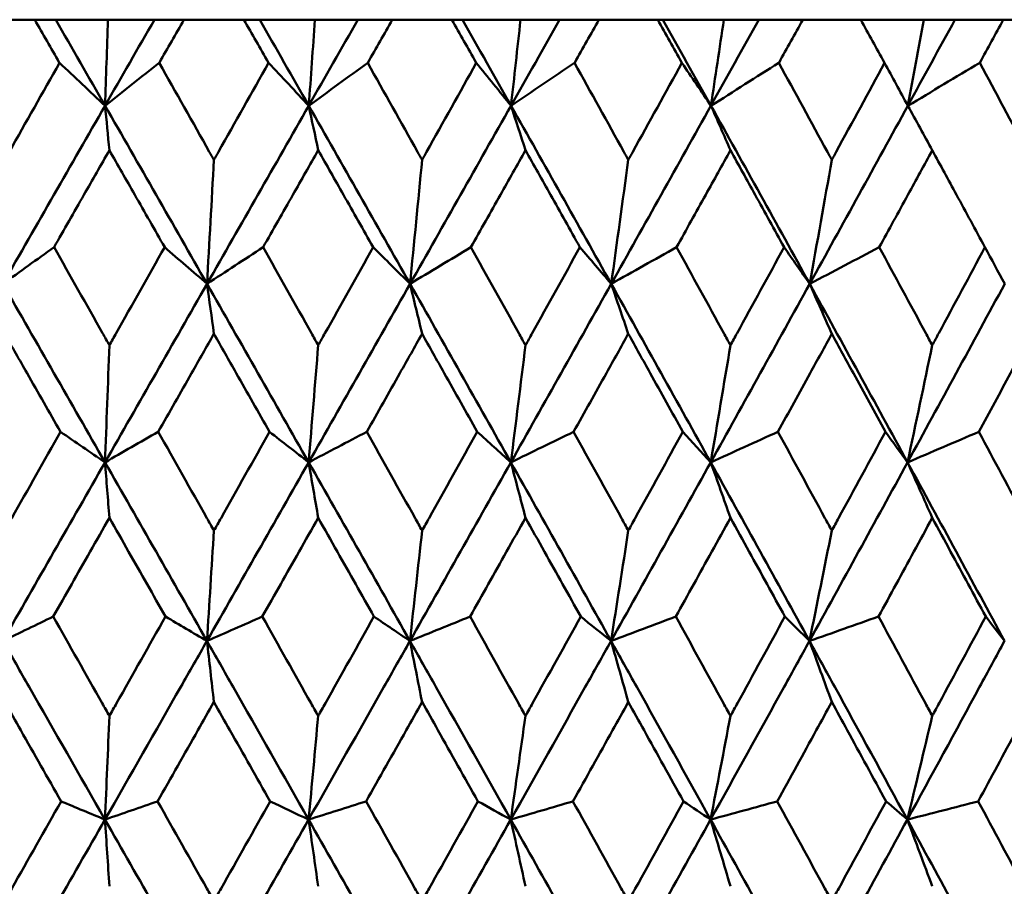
# Model space of a CAD drawing. Header units: millimetres. Extents: x 172 to 1631, y 500 to 2693.
# Tile 182 of 218: x 809.76 to 815.66, y 733.5 to 738.7. Entities that reach past the tile are written whole.
import ezdxf

# ---------------------------------------------------------------- set-up
doc = ezdxf.new("R2010")
doc.units = ezdxf.units.MM
doc.header["$LTSCALE"] = 10
doc.layers.add('Widoczne (ISO)', color=7, linetype='Continuous', lineweight=50)

msp = doc.modelspace()

# ---------------------------------------------------------------- linework, layer by layer
at = {"layer": 'Widoczne (ISO)'}
for p, q in [((809.8468, 738.6986), (809.4862, 738.6986)), ((809.8468, 738.6986), (809.9725, 738.6986)), ((809.9725, 738.6986), (810.2856, 738.6986)), ((810.2856, 738.6986), (810.5644, 738.6986)), ((810.5644, 738.6986), (810.7414, 738.6986)), ((811.1008, 738.6986), (810.7414, 738.6986)), ((811.1008, 738.6986), (811.1955, 738.6986)), ((811.1955, 738.6986), (811.5271, 738.6986)), ((811.5271, 738.6986), (811.7842, 738.6986)), ((811.7842, 738.6986), (811.9907, 738.6986)), ((812.3474, 738.6986), (811.9907, 738.6986)), ((812.3474, 738.6986), (812.4107, 738.6986)), ((812.4107, 738.6986), (812.7596, 738.6986)), ((812.7596, 738.6986), (812.9939, 738.6986)), ((812.9939, 738.6986), (813.2291, 738.6986)), ((813.5818, 738.6986), (813.2291, 738.6986)), ((813.5818, 738.6986), (813.6133, 738.6986)), ((813.6133, 738.6986), (813.9781, 738.6986)), ((813.9781, 738.6986), (814.1888, 738.6986)), ((814.1888, 738.6986), (814.4517, 738.6986)), ((814.799, 738.6986), (814.4517, 738.6986)), ((814.799, 738.6986), (815.178, 738.6986)), ((815.178, 738.6986), (815.3641, 738.6986)), ((815.3641, 738.6986), (815.6537, 738.6986)), ((815.9942, 738.6986), (815.6537, 738.6986))]:
    msp.add_line(p, q, dxfattribs=at)
msp.add_circle((809.2343, 768.6986), 50, dxfattribs=at)
for points, knots in [([(809.9952, 738.4393), (809.9949, 738.4399), (809.9946, 738.4404), (809.9452, 738.5268), (809.896, 738.6127), (809.8468, 738.6986)], [0.02951568, 0.02951568, 0.02951568, 0.02951568, 0.02969929, 0.02969929, 0.05939589, 0.05939589, 0.05939589, 0.05939589]), ([(810.7414, 738.6986), (810.6924, 738.6127), (810.6433, 738.5268), (810.5939, 738.4404), (810.5936, 738.4399), (810.5933, 738.4393)], [0, 0, 0, 0, 0.02969567, 0.02969567, 0.02988021, 0.02988021, 0.02988021, 0.02988021]), ([(811.2486, 738.4393), (811.2483, 738.4399), (811.248, 738.4404), (811.1988, 738.5268), (811.1498, 738.6127), (811.1008, 738.6986)], [0.02951568, 0.02951568, 0.02951568, 0.02951568, 0.02969929, 0.02969929, 0.05939589, 0.05939589, 0.05939589, 0.05939589]), ([(811.9907, 738.6986), (811.942, 738.6127), (811.8932, 738.5268), (811.8441, 738.4404), (811.8438, 738.4399), (811.8435, 738.4393)], [0, 0, 0, 0, 0.02969567, 0.02969567, 0.02988021, 0.02988021, 0.02988021, 0.02988021]), ([(812.4941, 738.4393), (812.4938, 738.4399), (812.4935, 738.4404), (812.4446, 738.5268), (812.3961, 738.6127), (812.3474, 738.6986)], [0.02951568, 0.02951568, 0.02951568, 0.02951568, 0.02969929, 0.02969929, 0.05939589, 0.05939589, 0.05939589, 0.05939589]), ([(813.2291, 738.6986), (813.1809, 738.6127), (813.1326, 738.5268), (813.084, 738.4404), (813.0837, 738.4399), (813.0834, 738.4393)], [0, 0, 0, 0, 0.02969567, 0.02969567, 0.02988021, 0.02988021, 0.02988021, 0.02988021]), ([(813.7267, 738.4393), (813.7264, 738.4399), (813.7261, 738.4404), (813.6778, 738.5268), (813.6299, 738.6127), (813.5818, 738.6986)], [0.02951568, 0.02951568, 0.02951568, 0.02951568, 0.02969929, 0.02969929, 0.05939589, 0.05939589, 0.05939589, 0.05939589]), ([(814.4517, 738.6986), (814.4042, 738.6127), (814.3566, 738.5268), (814.3088, 738.4404), (814.3085, 738.4399), (814.3082, 738.4393)], [0, 0, 0, 0, 0.02969567, 0.02969567, 0.02988021, 0.02988021, 0.02988021, 0.02988021]), ([(814.9415, 738.4393), (814.9412, 738.4399), (814.9409, 738.4404), (814.8935, 738.5268), (814.8463, 738.6127), (814.799, 738.6986)], [0.02951568, 0.02951568, 0.02951568, 0.02951568, 0.02969929, 0.02969929, 0.05939589, 0.05939589, 0.05939589, 0.05939589]), ([(815.6537, 738.6986), (815.6071, 738.6127), (815.5605, 738.5268), (815.5135, 738.4404), (815.5132, 738.4399), (815.5129, 738.4393)], [0, 0, 0, 0, 0.02969567, 0.02969567, 0.02988021, 0.02988021, 0.02988021, 0.02988021]), ([(809.6665, 737.8583), (809.6757, 737.8745), (809.6849, 737.8908), (809.7945, 738.0845), (809.8948, 738.2619), (809.9952, 738.4393)], [0.0853813, 0.0853813, 0.0853813, 0.0853813, 0.09097809, 0.09097809, 0.15214536, 0.15214536, 0.15214536, 0.15214536]), ([(810.5933, 738.4393), (810.6935, 738.262), (810.7935, 738.0847), (810.9028, 737.891), (810.912, 737.8746), (810.9212, 737.8583)], [0.0297954, 0.0297954, 0.0297954, 0.0297954, 0.09092493, 0.09092493, 0.09655955, 0.09655955, 0.09655955, 0.09655955]), ([(810.9212, 737.8583), (810.9303, 737.8745), (810.9395, 737.8908), (811.0487, 738.0845), (811.1487, 738.2619), (811.2486, 738.4393)], [0.0853813, 0.0853813, 0.0853813, 0.0853813, 0.09097809, 0.09097809, 0.15214536, 0.15214536, 0.15214536, 0.15214536]), ([(811.8435, 738.4393), (811.9431, 738.262), (812.0425, 738.0847), (812.1509, 737.891), (812.16, 737.8746), (812.1692, 737.8583)], [0.0297954, 0.0297954, 0.0297954, 0.0297954, 0.09092493, 0.09092493, 0.09655955, 0.09655955, 0.09655955, 0.09655955]), ([(812.1692, 737.8583), (812.1783, 737.8745), (812.1874, 737.8908), (812.2958, 738.0845), (812.395, 738.2619), (812.4941, 738.4393)], [0.0853813, 0.0853813, 0.0853813, 0.0853813, 0.09097809, 0.09097809, 0.15214536, 0.15214536, 0.15214536, 0.15214536]), ([(813.0834, 738.4393), (813.182, 738.262), (813.2803, 738.0847), (813.3875, 737.891), (813.3966, 737.8746), (813.4056, 737.8583)], [0.0297954, 0.0297954, 0.0297954, 0.0297954, 0.09092493, 0.09092493, 0.09655955, 0.09655955, 0.09655955, 0.09655955]), ([(813.4056, 737.8583), (813.4146, 737.8745), (813.4236, 737.8908), (813.5307, 738.0845), (813.6288, 738.2619), (813.7267, 738.4393)], [0.0853813, 0.0853813, 0.0853813, 0.0853813, 0.09097809, 0.09097809, 0.15214536, 0.15214536, 0.15214536, 0.15214536]), ([(814.3082, 738.4393), (814.4053, 738.262), (814.5022, 738.0847), (814.6078, 737.891), (814.6167, 737.8746), (814.6256, 737.8583)], [0.0297954, 0.0297954, 0.0297954, 0.0297954, 0.09092493, 0.09092493, 0.09655955, 0.09655955, 0.09655955, 0.09655955]), ([(814.6256, 737.8583), (814.6344, 737.8745), (814.6433, 737.8908), (814.7488, 738.0845), (814.8452, 738.2619), (814.9415, 738.4393)], [0.0853813, 0.0853813, 0.0853813, 0.0853813, 0.09097809, 0.09097809, 0.15214536, 0.15214536, 0.15214536, 0.15214536]), ([(815.5129, 738.4393), (815.6082, 738.262), (815.7033, 738.0847), (815.8068, 737.891), (815.8155, 737.8746), (815.8243, 737.8583)], [0.0297954, 0.0297954, 0.0297954, 0.0297954, 0.09092493, 0.09092493, 0.09655955, 0.09655955, 0.09655955, 0.09655955]), ([(810.2944, 737.916), (810.2436, 737.8271), (810.1929, 737.7382), (810.0823, 737.5444), (810.0224, 737.4396), (809.9626, 737.3347)], [0.03078053, 0.03078053, 0.03078053, 0.03078053, 0.06149921, 0.06149921, 0.09773041, 0.09773041, 0.09773041, 0.09773041]), ([(810.6259, 737.3347), (810.5662, 737.4395), (810.5064, 737.5444), (810.3959, 737.7382), (810.3451, 737.8271), (810.2944, 737.916)], [0.02528165, 0.02528165, 0.02528165, 0.02528165, 0.06150593, 0.06150593, 0.09223152, 0.09223152, 0.09223152, 0.09223152]), ([(811.5463, 737.916), (811.4958, 737.8271), (811.4454, 737.7382), (811.3353, 737.5444), (811.2757, 737.4396), (811.2161, 737.3347)], [0.03078053, 0.03078053, 0.03078053, 0.03078053, 0.06149921, 0.06149921, 0.09773041, 0.09773041, 0.09773041, 0.09773041]), ([(811.8759, 737.3347), (811.8166, 737.4395), (811.7572, 737.5444), (811.6473, 737.7382), (811.5968, 737.8271), (811.5463, 737.916)], [0.02528165, 0.02528165, 0.02528165, 0.02528165, 0.06150593, 0.06150593, 0.09223152, 0.09223152, 0.09223152, 0.09223152]), ([(812.7892, 737.916), (812.7391, 737.8271), (812.6891, 737.7382), (812.58, 737.5444), (812.5209, 737.4396), (812.4618, 737.3347)], [0.03078053, 0.03078053, 0.03078053, 0.03078053, 0.06149921, 0.06149921, 0.09773041, 0.09773041, 0.09773041, 0.09773041]), ([(813.1155, 737.3347), (813.0568, 737.4395), (812.998, 737.5444), (812.8892, 737.7382), (812.8392, 737.8271), (812.7892, 737.916)], [0.02528165, 0.02528165, 0.02528165, 0.02528165, 0.06150593, 0.06150593, 0.09223152, 0.09223152, 0.09223152, 0.09223152]), ([(814.018, 737.916), (813.9686, 737.8271), (813.9192, 737.7382), (813.8115, 737.5444), (813.7532, 737.4396), (813.6948, 737.3347)], [0.03078053, 0.03078053, 0.03078053, 0.03078053, 0.06149921, 0.06149921, 0.09773041, 0.09773041, 0.09773041, 0.09773041]), ([(814.3398, 737.3347), (814.2819, 737.4395), (814.2239, 737.5444), (814.1166, 737.7382), (814.0673, 737.8271), (814.018, 737.916)], [0.02528165, 0.02528165, 0.02528165, 0.02528165, 0.06150593, 0.06150593, 0.09223152, 0.09223152, 0.09223152, 0.09223152]), ([(815.2279, 737.916), (815.1794, 737.8271), (815.1309, 737.7382), (815.025, 737.5444), (814.9676, 737.4396), (814.9102, 737.3347)], [0.03078053, 0.03078053, 0.03078053, 0.03078053, 0.06149921, 0.06149921, 0.09773041, 0.09773041, 0.09773041, 0.09773041]), ([(815.5439, 737.3347), (815.4871, 737.4395), (815.4302, 737.5444), (815.3248, 737.7382), (815.2764, 737.8271), (815.2279, 737.916)], [0.02528165, 0.02528165, 0.02528165, 0.02528165, 0.06150593, 0.06150593, 0.09223152, 0.09223152, 0.09223152, 0.09223152]), ([(809.9626, 737.3347), (810.0595, 737.1632), (810.1564, 736.9916), (810.267, 736.7958), (810.2807, 736.7716), (810.2944, 736.7473)], [0.02983351, 0.02983351, 0.02983351, 0.02983351, 0.0889495, 0.0889495, 0.09731113, 0.09731113, 0.09731113, 0.09731113]), ([(810.2944, 736.7473), (810.308, 736.7715), (810.3217, 736.7956), (810.4322, 736.9914), (810.5291, 737.1631), (810.6259, 737.3347)], [0.0806421, 0.0806421, 0.0806421, 0.0806421, 0.08897282, 0.08897282, 0.14811965, 0.14811965, 0.14811965, 0.14811965]), ([(811.2161, 737.3347), (811.3127, 737.1632), (811.4091, 736.9916), (811.5191, 736.7958), (811.5327, 736.7716), (811.5463, 736.7473)], [0.02983351, 0.02983351, 0.02983351, 0.02983351, 0.0889495, 0.0889495, 0.09731113, 0.09731113, 0.09731113, 0.09731113]), ([(811.5463, 736.7473), (811.5599, 736.7715), (811.5735, 736.7956), (811.6834, 736.9914), (811.7797, 737.1631), (811.8759, 737.3347)], [0.0806421, 0.0806421, 0.0806421, 0.0806421, 0.08897282, 0.08897282, 0.14811965, 0.14811965, 0.14811965, 0.14811965]), ([(812.4618, 737.3347), (812.5576, 737.1632), (812.6532, 736.9916), (812.7622, 736.7958), (812.7757, 736.7716), (812.7892, 736.7473)], [0.02983351, 0.02983351, 0.02983351, 0.02983351, 0.0889495, 0.0889495, 0.09731113, 0.09731113, 0.09731113, 0.09731113]), ([(812.7892, 736.7473), (812.8026, 736.7715), (812.8161, 736.7956), (812.925, 736.9914), (813.0203, 737.1631), (813.1155, 737.3347)], [0.0806421, 0.0806421, 0.0806421, 0.0806421, 0.08897282, 0.08897282, 0.14811965, 0.14811965, 0.14811965, 0.14811965]), ([(813.6948, 737.3347), (813.7894, 737.1632), (813.8838, 736.9916), (813.9913, 736.7958), (814.0046, 736.7716), (814.018, 736.7473)], [0.02983351, 0.02983351, 0.02983351, 0.02983351, 0.0889495, 0.0889495, 0.09731113, 0.09731113, 0.09731113, 0.09731113]), ([(814.018, 736.7473), (814.0312, 736.7715), (814.0445, 736.7956), (814.1519, 736.9914), (814.2459, 737.1631), (814.3398, 737.3347)], [0.0806421, 0.0806421, 0.0806421, 0.0806421, 0.08897282, 0.08897282, 0.14811965, 0.14811965, 0.14811965, 0.14811965]), ([(814.9102, 737.3347), (815.0032, 737.1632), (815.096, 736.9916), (815.2017, 736.7958), (815.2148, 736.7716), (815.2279, 736.7473)], [0.02983351, 0.02983351, 0.02983351, 0.02983351, 0.0889495, 0.0889495, 0.09731113, 0.09731113, 0.09731113, 0.09731113]), ([(815.2279, 736.7473), (815.2409, 736.7715), (815.254, 736.7956), (815.3595, 736.9914), (815.4518, 737.1631), (815.5439, 737.3347)], [0.0806421, 0.0806421, 0.0806421, 0.0806421, 0.08897282, 0.08897282, 0.14811965, 0.14811965, 0.14811965, 0.14811965]), ([(810.0012, 736.2282), (809.9344, 736.3455), (809.8676, 736.4629), (809.756, 736.6587), (809.7113, 736.7372), (809.6665, 736.8156)], [0.02104899, 0.02104899, 0.02104899, 0.02104899, 0.0615671, 0.0615671, 0.08866561, 0.08866561, 0.08866561, 0.08866561]), ([(810.9212, 736.8156), (810.8766, 736.7372), (810.832, 736.6587), (810.7207, 736.4629), (810.654, 736.3455), (810.5873, 736.2282)], [0.03448054, 0.03448054, 0.03448054, 0.03448054, 0.06157222, 0.06157222, 0.10209717, 0.10209717, 0.10209717, 0.10209717]), ([(811.2546, 736.2282), (811.1881, 736.3455), (811.1215, 736.4629), (811.0103, 736.6587), (810.9658, 736.7372), (810.9212, 736.8156)], [0.02104899, 0.02104899, 0.02104899, 0.02104899, 0.0615671, 0.0615671, 0.08866561, 0.08866561, 0.08866561, 0.08866561]), ([(812.1692, 736.8156), (812.1249, 736.7372), (812.0807, 736.6587), (811.9702, 736.4629), (811.9039, 736.3455), (811.8376, 736.2282)], [0.03448054, 0.03448054, 0.03448054, 0.03448054, 0.06157222, 0.06157222, 0.10209717, 0.10209717, 0.10209717, 0.10209717]), ([(812.5, 736.2282), (812.434, 736.3455), (812.368, 736.4629), (812.2577, 736.6587), (812.2135, 736.7372), (812.1692, 736.8156)], [0.02104899, 0.02104899, 0.02104899, 0.02104899, 0.0615671, 0.0615671, 0.08866561, 0.08866561, 0.08866561, 0.08866561]), ([(813.4056, 736.8156), (813.3619, 736.7372), (813.3181, 736.6587), (813.2088, 736.4629), (813.1432, 736.3455), (813.0776, 736.2282)], [0.03448054, 0.03448054, 0.03448054, 0.03448054, 0.06157222, 0.06157222, 0.10209717, 0.10209717, 0.10209717, 0.10209717]), ([(813.7325, 736.2282), (813.6674, 736.3455), (813.6021, 736.4629), (813.4931, 736.6587), (813.4494, 736.7372), (813.4056, 736.8156)], [0.02104899, 0.02104899, 0.02104899, 0.02104899, 0.0615671, 0.0615671, 0.08866561, 0.08866561, 0.08866561, 0.08866561]), ([(814.6256, 736.8156), (814.5825, 736.7372), (814.5394, 736.6587), (814.4317, 736.4629), (814.3671, 736.3455), (814.3024, 736.2282)], [0.03448054, 0.03448054, 0.03448054, 0.03448054, 0.06157222, 0.06157222, 0.10209717, 0.10209717, 0.10209717, 0.10209717]), ([(814.9473, 736.2282), (814.8832, 736.3455), (814.819, 736.4629), (814.7117, 736.6587), (814.6687, 736.7372), (814.6256, 736.8156)], [0.02104899, 0.02104899, 0.02104899, 0.02104899, 0.0615671, 0.0615671, 0.08866561, 0.08866561, 0.08866561, 0.08866561]), ([(815.8243, 736.8156), (815.782, 736.7372), (815.7397, 736.6587), (815.6341, 736.4629), (815.5707, 736.3455), (815.5072, 736.2282)], [0.03448054, 0.03448054, 0.03448054, 0.03448054, 0.06157222, 0.06157222, 0.10209717, 0.10209717, 0.10209717, 0.10209717]), ([(809.6665, 735.6359), (809.6807, 735.661), (809.695, 735.6862), (809.8066, 735.8836), (809.9039, 736.0559), (810.0012, 736.2282)], [0.07597559, 0.07597559, 0.07597559, 0.07597559, 0.08464777, 0.08464777, 0.14401425, 0.14401425, 0.14401425, 0.14401425]), ([(810.5873, 736.2282), (810.6844, 736.056), (810.7815, 735.8838), (810.8928, 735.6863), (810.907, 735.6611), (810.9212, 735.6359)], [0.02530969, 0.02530969, 0.02530969, 0.02530969, 0.08465152, 0.08465152, 0.09334823, 0.09334823, 0.09334823, 0.09334823]), ([(810.9212, 735.6359), (810.9354, 735.661), (810.9495, 735.6862), (811.0607, 735.8836), (811.1577, 736.0559), (811.2546, 736.2282)], [0.07597559, 0.07597559, 0.07597559, 0.07597559, 0.08464777, 0.08464777, 0.14401425, 0.14401425, 0.14401425, 0.14401425]), ([(811.8376, 736.2282), (811.9341, 736.056), (812.0305, 735.8838), (812.141, 735.6863), (812.1551, 735.6611), (812.1692, 735.6359)], [0.02530969, 0.02530969, 0.02530969, 0.02530969, 0.08465152, 0.08465152, 0.09334823, 0.09334823, 0.09334823, 0.09334823]), ([(812.1692, 735.6359), (812.1833, 735.661), (812.1973, 735.6862), (812.3077, 735.8836), (812.4039, 736.0559), (812.5, 736.2282)], [0.07597559, 0.07597559, 0.07597559, 0.07597559, 0.08464777, 0.08464777, 0.14401425, 0.14401425, 0.14401425, 0.14401425]), ([(813.0776, 736.2282), (813.1731, 736.056), (813.2685, 735.8838), (813.3777, 735.6863), (813.3917, 735.6611), (813.4056, 735.6359)], [0.02530969, 0.02530969, 0.02530969, 0.02530969, 0.08465152, 0.08465152, 0.09334823, 0.09334823, 0.09334823, 0.09334823]), ([(813.4056, 735.6359), (813.4195, 735.661), (813.4334, 735.6862), (813.5426, 735.8836), (813.6376, 736.0559), (813.7325, 736.2282)], [0.07597559, 0.07597559, 0.07597559, 0.07597559, 0.08464777, 0.08464777, 0.14401425, 0.14401425, 0.14401425, 0.14401425]), ([(814.3024, 736.2282), (814.3966, 736.056), (814.4905, 735.8838), (814.5981, 735.6863), (814.6118, 735.6611), (814.6256, 735.6359)], [0.02530969, 0.02530969, 0.02530969, 0.02530969, 0.08465152, 0.08465152, 0.09334823, 0.09334823, 0.09334823, 0.09334823]), ([(814.6256, 735.6359), (814.6393, 735.661), (814.653, 735.6862), (814.7604, 735.8836), (814.8539, 736.0559), (814.9473, 736.2282)], [0.07597559, 0.07597559, 0.07597559, 0.07597559, 0.08464777, 0.08464777, 0.14401425, 0.14401425, 0.14401425, 0.14401425]), ([(815.5072, 736.2282), (815.5996, 736.056), (815.6919, 735.8838), (815.7973, 735.6863), (815.8108, 735.6611), (815.8243, 735.6359)], [0.02530969, 0.02530969, 0.02530969, 0.02530969, 0.08465152, 0.08465152, 0.09334823, 0.09334823, 0.09334823, 0.09334823]), ([(810.2944, 735.7129), (810.2559, 735.6452), (810.2174, 735.5776), (810.1052, 735.3802), (810.0315, 735.2504), (809.9577, 735.1207)], [0.03825175, 0.03825175, 0.03825175, 0.03825175, 0.06160817, 0.06160817, 0.10638617, 0.10638617, 0.10638617, 0.10638617]), ([(810.6308, 735.1207), (810.5571, 735.2504), (810.4835, 735.3801), (810.3713, 735.5775), (810.3329, 735.6452), (810.2944, 735.7129)], [0.01681985, 0.01681985, 0.01681985, 0.01681985, 0.06159108, 0.06159108, 0.08495433, 0.08495433, 0.08495433, 0.08495433]), ([(811.5463, 735.7129), (811.5081, 735.6452), (811.4698, 735.5776), (811.3581, 735.3802), (811.2847, 735.2504), (811.2113, 735.1207)], [0.03825175, 0.03825175, 0.03825175, 0.03825175, 0.06160817, 0.06160817, 0.10638617, 0.10638617, 0.10638617, 0.10638617]), ([(811.8808, 735.1207), (811.8076, 735.2504), (811.7344, 735.3801), (811.6229, 735.5775), (811.5846, 735.6452), (811.5463, 735.7129)], [0.01681985, 0.01681985, 0.01681985, 0.01681985, 0.06159108, 0.06159108, 0.08495433, 0.08495433, 0.08495433, 0.08495433]), ([(812.7892, 735.7129), (812.7513, 735.6452), (812.7133, 735.5776), (812.6027, 735.3802), (812.5299, 735.2504), (812.457, 735.1207)], [0.03825175, 0.03825175, 0.03825175, 0.03825175, 0.06160817, 0.06160817, 0.10638617, 0.10638617, 0.10638617, 0.10638617]), ([(813.1203, 735.1207), (813.0479, 735.2504), (812.9754, 735.3801), (812.865, 735.5775), (812.8271, 735.6452), (812.7892, 735.7129)], [0.01681985, 0.01681985, 0.01681985, 0.01681985, 0.06159108, 0.06159108, 0.08495433, 0.08495433, 0.08495433, 0.08495433]), ([(814.018, 735.7129), (813.9806, 735.6452), (813.9431, 735.5776), (813.8339, 735.3802), (813.762, 735.2504), (813.6901, 735.1207)], [0.03825175, 0.03825175, 0.03825175, 0.03825175, 0.06160817, 0.06160817, 0.10638617, 0.10638617, 0.10638617, 0.10638617]), ([(814.3445, 735.1207), (814.2732, 735.2504), (814.2017, 735.3801), (814.0928, 735.5775), (814.0554, 735.6452), (814.018, 735.7129)], [0.01681985, 0.01681985, 0.01681985, 0.01681985, 0.06159108, 0.06159108, 0.08495433, 0.08495433, 0.08495433, 0.08495433]), ([(815.2279, 735.7129), (815.1911, 735.6452), (815.1544, 735.5776), (815.047, 735.3802), (814.9763, 735.2504), (814.9055, 735.1207)], [0.03825175, 0.03825175, 0.03825175, 0.03825175, 0.06160817, 0.06160817, 0.10638617, 0.10638617, 0.10638617, 0.10638617]), ([(815.5486, 735.1207), (815.4785, 735.2504), (815.4084, 735.3801), (815.3014, 735.5775), (815.2646, 735.6452), (815.2279, 735.7129)], [0.01681985, 0.01681985, 0.01681985, 0.01681985, 0.06159108, 0.06159108, 0.08495433, 0.08495433, 0.08495433, 0.08495433]), ([(809.9577, 735.1207), (810.0555, 734.9477), (810.1532, 734.7747), (810.2655, 734.5761), (810.2799, 734.5505), (810.2944, 734.5249)], [0.02053386, 0.02053386, 0.02053386, 0.02053386, 0.08016461, 0.08016461, 0.08898694, 0.08898694, 0.08898694, 0.08898694]), ([(810.2944, 734.5249), (810.3088, 734.5504), (810.3232, 734.576), (810.4354, 734.7746), (810.5331, 734.9476), (810.6308, 735.1207)], [0.07138254, 0.07138254, 0.07138254, 0.07138254, 0.08018544, 0.08018544, 0.13983561, 0.13983561, 0.13983561, 0.13983561]), ([(811.2113, 735.1207), (811.3086, 734.9477), (811.4059, 734.7747), (811.5176, 734.5761), (811.5319, 734.5505), (811.5463, 734.5249)], [0.02053386, 0.02053386, 0.02053386, 0.02053386, 0.08016461, 0.08016461, 0.08898694, 0.08898694, 0.08898694, 0.08898694]), ([(811.5463, 734.5249), (811.5607, 734.5504), (811.575, 734.576), (811.6866, 734.7746), (811.7837, 734.9476), (811.8808, 735.1207)], [0.07138254, 0.07138254, 0.07138254, 0.07138254, 0.08018544, 0.08018544, 0.13983561, 0.13983561, 0.13983561, 0.13983561]), ([(812.457, 735.1207), (812.5536, 734.9477), (812.65, 734.7747), (812.7607, 734.5761), (812.7749, 734.5505), (812.7892, 734.5249)], [0.02053386, 0.02053386, 0.02053386, 0.02053386, 0.08016461, 0.08016461, 0.08898694, 0.08898694, 0.08898694, 0.08898694]), ([(812.7892, 734.5249), (812.8034, 734.5504), (812.8176, 734.576), (812.9281, 734.7746), (813.0243, 734.9476), (813.1203, 735.1207)], [0.07138254, 0.07138254, 0.07138254, 0.07138254, 0.08018544, 0.08018544, 0.13983561, 0.13983561, 0.13983561, 0.13983561]), ([(813.6901, 735.1207), (813.7854, 734.9477), (813.8807, 734.7747), (813.9898, 734.5761), (814.0039, 734.5505), (814.018, 734.5249)], [0.02053386, 0.02053386, 0.02053386, 0.02053386, 0.08016461, 0.08016461, 0.08898694, 0.08898694, 0.08898694, 0.08898694]), ([(814.018, 734.5249), (814.032, 734.5504), (814.046, 734.576), (814.1551, 734.7746), (814.2499, 734.9476), (814.3445, 735.1207)], [0.07138254, 0.07138254, 0.07138254, 0.07138254, 0.08018544, 0.08018544, 0.13983561, 0.13983561, 0.13983561, 0.13983561]), ([(814.9055, 735.1207), (814.9993, 734.9477), (815.093, 734.7747), (815.2002, 734.5761), (815.2141, 734.5505), (815.2279, 734.5249)], [0.02053386, 0.02053386, 0.02053386, 0.02053386, 0.08016461, 0.08016461, 0.08898694, 0.08898694, 0.08898694, 0.08898694]), ([(815.2279, 734.5249), (815.2417, 734.5504), (815.2554, 734.576), (815.3626, 734.7746), (815.4557, 734.9476), (815.5486, 735.1207)], [0.07138254, 0.07138254, 0.07138254, 0.07138254, 0.08018544, 0.08018544, 0.13983561, 0.13983561, 0.13983561, 0.13983561]), ([(810.268, 733.9037), (810.1166, 734.1687), (809.9651, 734.4337), (809.761, 734.7906), (809.7084, 734.8825), (809.6558, 734.9745)], [0.3692784, 0.3692784, 0.3692784, 0.3692784, 0.4608442, 0.4608442, 0.492629, 0.492629, 0.492629, 0.492629]), ([(810.268, 733.9037), (810.4195, 734.1687), (810.5708, 734.4337), (810.7744, 734.7906), (810.8269, 734.8825), (810.8793, 734.9745)], [0.3692784, 0.3692784, 0.3692784, 0.3692784, 0.4608442, 0.4608442, 0.492629, 0.492629, 0.492629, 0.492629]), ([(811.4888, 733.9037), (811.3382, 734.1687), (811.1874, 734.4337), (810.9842, 734.7906), (810.9318, 734.8825), (810.8793, 734.9745)], [0.3692784, 0.3692784, 0.3692784, 0.3692784, 0.4608442, 0.4608442, 0.492629, 0.492629, 0.492629, 0.492629]), ([(811.4888, 733.9037), (811.6395, 734.1687), (811.7899, 734.4337), (811.9922, 734.7906), (812.0443, 734.8825), (812.0964, 734.9745)], [0.3692784, 0.3692784, 0.3692784, 0.3692784, 0.4608442, 0.4608442, 0.492629, 0.492629, 0.492629, 0.492629]), ([(812.7007, 733.9037), (812.5515, 734.1687), (812.402, 734.4337), (812.2004, 734.7906), (812.1484, 734.8825), (812.0964, 734.9745)], [0.3692784, 0.3692784, 0.3692784, 0.3692784, 0.4608442, 0.4608442, 0.492629, 0.492629, 0.492629, 0.492629]), ([(812.7007, 733.9037), (812.85, 734.1687), (812.9989, 734.4337), (813.1991, 734.7906), (813.2506, 734.8825), (813.3021, 734.9745)], [0.3692784, 0.3692784, 0.3692784, 0.3692784, 0.4608442, 0.4608442, 0.492629, 0.492629, 0.492629, 0.492629]), ([(813.8989, 733.9037), (813.7517, 734.1687), (813.6042, 734.4337), (813.405, 734.7906), (813.3536, 734.8825), (813.3021, 734.9745)], [0.3692784, 0.3692784, 0.3692784, 0.3692784, 0.4608442, 0.4608442, 0.492629, 0.492629, 0.492629, 0.492629]), ([(813.8989, 733.9037), (814.0462, 734.1687), (814.1931, 734.4337), (814.3903, 734.7906), (814.4411, 734.8825), (814.4918, 734.9745)], [0.3692784, 0.3692784, 0.3692784, 0.3692784, 0.4608442, 0.4608442, 0.492629, 0.492629, 0.492629, 0.492629]), ([(815.0787, 733.9037), (814.9341, 734.1687), (814.789, 734.4337), (814.593, 734.7906), (814.5425, 734.8825), (814.4918, 734.9745)], [0.3692784, 0.3692784, 0.3692784, 0.3692784, 0.4608442, 0.4608442, 0.492629, 0.492629, 0.492629, 0.492629]), ([(815.0787, 733.9037), (815.2235, 734.1687), (815.3677, 734.4337), (815.5612, 734.7906), (815.611, 734.8825), (815.6608, 734.9745)], [0.3692784, 0.3692784, 0.3692784, 0.3692784, 0.4608442, 0.4608442, 0.492629, 0.492629, 0.492629, 0.492629]), ([(810.0051, 734.0132), (809.9244, 734.1552), (809.8437, 734.2971), (809.7308, 734.4956), (809.6987, 734.5522), (809.6665, 734.6087)], [0.01259731, 0.01259731, 0.01259731, 0.01259731, 0.06159863, 0.06159863, 0.08110666, 0.08110666, 0.08110666, 0.08110666]), ([(810.9212, 734.6087), (810.8892, 734.5522), (810.8571, 734.4957), (810.7446, 734.2972), (810.664, 734.1552), (810.5835, 734.0132)], [0.04208868, 0.04208868, 0.04208868, 0.04208868, 0.06158988, 0.06158988, 0.11059803, 0.11059803, 0.11059803, 0.11059803]), ([(811.2584, 734.0132), (811.1781, 734.1552), (811.0977, 734.2971), (810.9853, 734.4956), (810.9532, 734.5522), (810.9212, 734.6087)], [0.01259731, 0.01259731, 0.01259731, 0.01259731, 0.06159863, 0.06159863, 0.08110666, 0.08110666, 0.08110666, 0.08110666]), ([(812.1692, 734.6087), (812.1374, 734.5522), (812.1056, 734.4957), (811.9938, 734.2972), (811.9138, 734.1552), (811.8338, 734.0132)], [0.04208868, 0.04208868, 0.04208868, 0.04208868, 0.06158988, 0.06158988, 0.11059803, 0.11059803, 0.11059803, 0.11059803]), ([(812.5038, 734.0132), (812.4241, 734.1552), (812.3444, 734.2971), (812.2328, 734.4956), (812.201, 734.5522), (812.1692, 734.6087)], [0.01259731, 0.01259731, 0.01259731, 0.01259731, 0.06159863, 0.06159863, 0.08110666, 0.08110666, 0.08110666, 0.08110666]), ([(813.4056, 734.6087), (813.3742, 734.5522), (813.3427, 734.4957), (813.2322, 734.2972), (813.153, 734.1552), (813.0738, 734.0132)], [0.04208868, 0.04208868, 0.04208868, 0.04208868, 0.06158988, 0.06158988, 0.11059803, 0.11059803, 0.11059803, 0.11059803]), ([(813.7363, 734.0132), (813.6576, 734.1552), (813.5788, 734.2971), (813.4685, 734.4956), (813.4371, 734.5522), (813.4056, 734.6087)], [0.01259731, 0.01259731, 0.01259731, 0.01259731, 0.06159863, 0.06159863, 0.08110666, 0.08110666, 0.08110666, 0.08110666]), ([(814.6256, 734.6087), (814.5946, 734.5522), (814.5637, 734.4957), (814.4548, 734.2972), (814.3768, 734.1552), (814.2987, 734.0132)], [0.04208868, 0.04208868, 0.04208868, 0.04208868, 0.06158988, 0.06158988, 0.11059803, 0.11059803, 0.11059803, 0.11059803]), ([(814.951, 734.0132), (814.8736, 734.1552), (814.7961, 734.2971), (814.6875, 734.4956), (814.6565, 734.5522), (814.6256, 734.6087)], [0.01259731, 0.01259731, 0.01259731, 0.01259731, 0.06159863, 0.06159863, 0.08110666, 0.08110666, 0.08110666, 0.08110666]), ([(815.8243, 734.6087), (815.7939, 734.5522), (815.7635, 734.4957), (815.6568, 734.2972), (815.5802, 734.1552), (815.5035, 734.0132)], [0.04208868, 0.04208868, 0.04208868, 0.04208868, 0.06158988, 0.06158988, 0.11059803, 0.11059803, 0.11059803, 0.11059803]), ([(809.6665, 733.4152), (809.6808, 733.4404), (809.6952, 733.4657), (809.8081, 733.665), (809.9066, 733.8391), (810.0051, 734.0132)], [0.06686277, 0.06686277, 0.06686277, 0.06686277, 0.07557848, 0.07557848, 0.13558897, 0.13558897, 0.13558897, 0.13558897]), ([(810.5835, 734.0132), (810.6818, 733.8391), (810.78, 733.6651), (810.8926, 733.4658), (810.9069, 733.4405), (810.9212, 733.4152)], [0.01556037, 0.01556037, 0.01556037, 0.01556037, 0.07555527, 0.07555527, 0.08428623, 0.08428623, 0.08428623, 0.08428623]), ([(810.9212, 733.4152), (810.9355, 733.4404), (810.9497, 733.4657), (811.0622, 733.665), (811.1604, 733.8391), (811.2584, 734.0132)], [0.06686277, 0.06686277, 0.06686277, 0.06686277, 0.07557848, 0.07557848, 0.13558897, 0.13558897, 0.13558897, 0.13558897]), ([(811.8338, 734.0132), (811.9314, 733.8391), (812.0291, 733.6651), (812.1408, 733.4658), (812.155, 733.4405), (812.1692, 733.4152)], [0.01556037, 0.01556037, 0.01556037, 0.01556037, 0.07555527, 0.07555527, 0.08428623, 0.08428623, 0.08428623, 0.08428623]), ([(812.1692, 733.4152), (812.1834, 733.4404), (812.1975, 733.4657), (812.3092, 733.665), (812.4066, 733.8391), (812.5038, 734.0132)], [0.06686277, 0.06686277, 0.06686277, 0.06686277, 0.07557848, 0.07557848, 0.13558897, 0.13558897, 0.13558897, 0.13558897]), ([(813.0738, 734.0132), (813.1705, 733.8391), (813.2671, 733.6651), (813.3776, 733.4658), (813.3916, 733.4405), (813.4056, 733.4152)], [0.01556037, 0.01556037, 0.01556037, 0.01556037, 0.07555527, 0.07555527, 0.08428623, 0.08428623, 0.08428623, 0.08428623]), ([(813.4056, 733.4152), (813.4196, 733.4404), (813.4336, 733.4657), (813.544, 733.665), (813.6402, 733.8391), (813.7363, 734.0132)], [0.06686277, 0.06686277, 0.06686277, 0.06686277, 0.07557848, 0.07557848, 0.13558897, 0.13558897, 0.13558897, 0.13558897]), ([(814.2987, 734.0132), (814.394, 733.8391), (814.4891, 733.6651), (814.5979, 733.4658), (814.6118, 733.4405), (814.6256, 733.4152)], [0.01556037, 0.01556037, 0.01556037, 0.01556037, 0.07555527, 0.07555527, 0.08428623, 0.08428623, 0.08428623, 0.08428623]), ([(814.6256, 733.4152), (814.6394, 733.4404), (814.6532, 733.4657), (814.7618, 733.665), (814.8565, 733.8391), (814.951, 734.0132)], [0.06686277, 0.06686277, 0.06686277, 0.06686277, 0.07557848, 0.07557848, 0.13558897, 0.13558897, 0.13558897, 0.13558897]), ([(815.5035, 734.0132), (815.5971, 733.8391), (815.6905, 733.6651), (815.7972, 733.4658), (815.8107, 733.4405), (815.8243, 733.4152)], [0.01556037, 0.01556037, 0.01556037, 0.01556037, 0.07555527, 0.07555527, 0.08428623, 0.08428623, 0.08428623, 0.08428623])]:
    msp.add_open_spline(points, degree=3, knots=knots, dxfattribs=at)
for points in [[(810.2685, 738.1832), (810.1699, 738.355), (810.0713, 738.5269), (809.9725, 738.6986)], [(810.2685, 738.1832), (810.3671, 738.355), (810.4658, 738.5269), (810.5644, 738.6986)], [(810.2856, 738.6986), (810.2799, 738.5265), (810.2742, 738.3547), (810.2685, 738.1832)], [(811.4899, 738.1832), (811.3919, 738.355), (811.2937, 738.5269), (811.1955, 738.6986)], [(811.4899, 738.1832), (811.588, 738.355), (811.6861, 738.5269), (811.7842, 738.6986)], [(811.5271, 738.6986), (811.5147, 738.5265), (811.5023, 738.3547), (811.4899, 738.1832)], [(812.7024, 738.1832), (812.6053, 738.355), (812.5081, 738.5269), (812.4107, 738.6986)], [(812.7024, 738.1832), (812.7996, 738.355), (812.8968, 738.5269), (812.9939, 738.6986)], [(812.7596, 738.6986), (812.7406, 738.5265), (812.7215, 738.3547), (812.7024, 738.1832)], [(813.9012, 738.1832), (813.8054, 738.355), (813.7095, 738.5269), (813.6133, 738.6986)], [(813.9012, 738.1832), (813.9972, 738.355), (814.093, 738.5269), (814.1888, 738.6986)], [(813.9781, 738.6986), (813.9526, 738.5265), (813.9269, 738.3547), (813.9012, 738.1832)], [(815.0816, 738.1832), (815.1759, 738.355), (815.2701, 738.5269), (815.3641, 738.6986)], [(815.178, 738.6986), (815.146, 738.5265), (815.1138, 738.3547), (815.0816, 738.1832)], [(810.2685, 738.1832), (810.1775, 738.2685), (810.0864, 738.3539), (809.9952, 738.4393)], [(810.2685, 738.1832), (810.3767, 738.2685), (810.485, 738.3539), (810.5933, 738.4393)], [(811.4899, 738.1832), (811.4096, 738.2685), (811.3291, 738.3539), (811.2486, 738.4393)], [(811.4899, 738.1832), (811.6077, 738.2685), (811.7256, 738.3539), (811.8435, 738.4393)], [(812.7024, 738.1832), (812.633, 738.2685), (812.5636, 738.3539), (812.4941, 738.4393)], [(812.7024, 738.1832), (812.8293, 738.2685), (812.9564, 738.3539), (813.0834, 738.4393)], [(813.9012, 738.1832), (813.8431, 738.2685), (813.7849, 738.3539), (813.7267, 738.4393)], [(813.9012, 738.1832), (814.0368, 738.2685), (814.1725, 738.3539), (814.3082, 738.4393)], [(815.0816, 738.1832), (815.035, 738.2685), (814.9883, 738.3539), (814.9415, 738.4393)], [(815.0816, 738.1832), (815.2253, 738.2685), (815.3691, 738.3539), (815.5129, 738.4393)], [(809.6559, 737.1151), (809.8601, 737.4713), (810.0643, 737.8273), (810.2685, 738.1832)], [(810.8797, 737.1151), (810.6764, 737.4713), (810.4726, 737.8273), (810.2685, 738.1832)], [(810.2944, 737.916), (810.2858, 738.0052), (810.2771, 738.0942), (810.2685, 738.1832)], [(810.8797, 737.1151), (811.0833, 737.4713), (811.2867, 737.8273), (811.4899, 738.1832)], [(812.0971, 737.1151), (811.8953, 737.4713), (811.6928, 737.8273), (811.4899, 738.1832)], [(811.5463, 737.916), (811.5275, 738.0052), (811.5087, 738.0942), (811.4899, 738.1832)], [(812.0971, 737.1151), (812.2992, 737.4713), (812.501, 737.8273), (812.7024, 738.1832)], [(813.3031, 737.1151), (813.1036, 737.4713), (812.9034, 737.8273), (812.7024, 738.1832)], [(812.7892, 737.916), (812.7602, 738.0052), (812.7313, 738.0942), (812.7024, 738.1832)], [(813.3031, 737.1151), (813.503, 737.4713), (813.7024, 737.8273), (813.9012, 738.1832)], [(814.4931, 737.1151), (814.2968, 737.4713), (814.0994, 737.8273), (813.9012, 738.1832)], [(814.018, 737.916), (813.979, 738.0052), (813.9401, 738.0942), (813.9012, 738.1832)], [(814.4931, 737.1151), (814.69, 737.4713), (814.8862, 737.8273), (815.0816, 738.1832)], [(815.2279, 737.916), (815.1791, 738.0052), (815.1303, 738.0942), (815.0816, 738.1832)], [(810.9212, 737.8583), (810.9075, 737.6099), (810.8936, 737.3622), (810.8797, 737.1151)], [(812.1692, 737.8583), (812.1453, 737.6099), (812.1213, 737.3622), (812.0971, 737.1151)], [(813.4056, 737.8583), (813.3717, 737.6099), (813.3375, 737.3622), (813.3031, 737.1151)], [(814.6256, 737.8583), (814.5817, 737.6099), (814.5375, 737.3622), (814.4931, 737.1151)], [(809.6559, 737.1151), (809.7581, 737.1883), (809.8603, 737.2615), (809.9626, 737.3347)], [(810.8797, 737.1151), (810.7952, 737.1883), (810.7106, 737.2615), (810.6259, 737.3347)], [(810.8797, 737.1151), (810.9918, 737.1883), (811.1039, 737.2615), (811.2161, 737.3347)], [(812.0971, 737.1151), (812.0234, 737.1883), (811.9497, 737.2615), (811.8759, 737.3347)], [(812.0971, 737.1151), (812.2186, 737.1883), (812.3402, 737.2615), (812.4618, 737.3347)], [(813.3031, 737.1151), (813.2407, 737.1883), (813.1781, 737.2615), (813.1155, 737.3347)], [(813.3031, 737.1151), (813.4337, 737.1883), (813.5642, 737.2615), (813.6948, 737.3347)], [(814.4931, 737.1151), (814.4421, 737.1883), (814.391, 737.2615), (814.3398, 737.3347)], [(814.4931, 737.1151), (814.6321, 737.1883), (814.7711, 737.2615), (814.9102, 737.3347)], [(815.6624, 737.1151), (815.6229, 737.1883), (815.5835, 737.2615), (815.5439, 737.3347)], [(810.2682, 736.0453), (810.0644, 736.4019), (809.8602, 736.7586), (809.6559, 737.1151)], [(810.2682, 736.0453), (810.4721, 736.4019), (810.676, 736.7586), (810.8797, 737.1151)], [(811.4892, 736.0453), (811.2865, 736.4019), (811.0833, 736.7586), (810.8797, 737.1151)], [(810.9212, 736.8156), (810.9074, 736.9156), (810.8936, 737.0154), (810.8797, 737.1151)], [(811.4892, 736.0453), (811.6921, 736.4019), (811.8948, 736.7586), (812.0971, 737.1151)], [(812.7014, 736.0453), (812.5006, 736.4019), (812.2991, 736.7586), (812.0971, 737.1151)], [(812.1692, 736.8156), (812.1452, 736.9156), (812.1211, 737.0154), (812.0971, 737.1151)], [(812.7014, 736.0453), (812.9024, 736.4019), (813.103, 736.7586), (813.3031, 737.1151)], [(813.8998, 736.0453), (813.7017, 736.4019), (813.5028, 736.7586), (813.3031, 737.1151)], [(813.4056, 736.8156), (813.3715, 736.9156), (813.3373, 737.0154), (813.3031, 737.1151)], [(813.8998, 736.0453), (814.0982, 736.4019), (814.296, 736.7586), (814.4931, 737.1151)], [(815.0798, 736.0453), (814.8853, 736.4019), (814.6897, 736.7586), (814.4931, 737.1151)], [(814.6256, 736.8156), (814.5814, 736.9156), (814.5373, 737.0154), (814.4931, 737.1151)], [(815.0798, 736.0453), (815.2749, 736.4019), (815.4691, 736.7586), (815.6624, 737.1151)], [(810.2944, 736.7473), (810.2857, 736.5127), (810.277, 736.2787), (810.2682, 736.0453)], [(811.5463, 736.7473), (811.5274, 736.5127), (811.5084, 736.2787), (811.4892, 736.0453)], [(812.7892, 736.7473), (812.76, 736.5127), (812.7308, 736.2787), (812.7014, 736.0453)], [(814.018, 736.7473), (813.9788, 736.5127), (813.9394, 736.2787), (813.8998, 736.0453)], [(815.2279, 736.7473), (815.1788, 736.5127), (815.1294, 736.2787), (815.0798, 736.0453)], [(810.2682, 736.0453), (810.1792, 736.1062), (810.0902, 736.1672), (810.0012, 736.2282)], [(810.2682, 736.0453), (810.3745, 736.1062), (810.4809, 736.1672), (810.5873, 736.2282)], [(811.4892, 736.0453), (811.4111, 736.1062), (811.3328, 736.1672), (811.2546, 736.2282)], [(811.4892, 736.0453), (811.6053, 736.1062), (811.7214, 736.1672), (811.8376, 736.2282)], [(812.7014, 736.0453), (812.6343, 736.1062), (812.5672, 736.1672), (812.5, 736.2282)], [(812.7014, 736.0453), (812.8267, 736.1062), (812.9521, 736.1672), (813.0776, 736.2282)], [(813.8998, 736.0453), (813.8441, 736.1062), (813.7883, 736.1672), (813.7325, 736.2282)], [(813.8998, 736.0453), (814.034, 736.1062), (814.1682, 736.1672), (814.3024, 736.2282)], [(815.0798, 736.0453), (815.0357, 736.1062), (814.9915, 736.1672), (814.9473, 736.2282)], [(815.0798, 736.0453), (815.2223, 736.1062), (815.3647, 736.1672), (815.5072, 736.2282)], [(809.6558, 734.9745), (809.8599, 735.3314), (810.0641, 735.6883), (810.2682, 736.0453)], [(810.8793, 734.9745), (810.676, 735.3314), (810.4722, 735.6883), (810.2682, 736.0453)], [(810.2944, 735.7129), (810.2857, 735.8238), (810.2769, 735.9346), (810.2682, 736.0453)], [(810.8793, 734.9745), (811.0828, 735.3314), (811.2862, 735.6883), (811.4892, 736.0453)], [(812.0964, 734.9745), (811.8945, 735.3314), (811.6921, 735.6883), (811.4892, 736.0453)], [(811.5463, 735.7129), (811.5273, 735.8238), (811.5083, 735.9346), (811.4892, 736.0453)], [(812.0964, 734.9745), (812.2984, 735.3314), (812.5001, 735.6883), (812.7014, 736.0453)], [(813.3021, 734.9745), (813.1026, 735.3314), (812.9023, 735.6883), (812.7014, 736.0453)], [(812.7892, 735.7129), (812.7599, 735.8238), (812.7306, 735.9346), (812.7014, 736.0453)], [(813.3021, 734.9745), (813.502, 735.3314), (813.7012, 735.6883), (813.8998, 736.0453)], [(814.4918, 734.9745), (814.2954, 735.3314), (814.098, 735.6883), (813.8998, 736.0453)], [(814.018, 735.7129), (813.9786, 735.8238), (813.9392, 735.9346), (813.8998, 736.0453)], [(814.4918, 734.9745), (814.6886, 735.3314), (814.8846, 735.6883), (815.0798, 736.0453)], [(815.6608, 734.9745), (815.4682, 735.3314), (815.2746, 735.6883), (815.0798, 736.0453)], [(815.2279, 735.7129), (815.1786, 735.8238), (815.1292, 735.9346), (815.0798, 736.0453)], [(810.9212, 735.6359), (810.9073, 735.4149), (810.8934, 735.1944), (810.8793, 734.9745)], [(812.1692, 735.6359), (812.145, 735.4149), (812.1208, 735.1944), (812.0964, 734.9745)], [(813.4056, 735.6359), (813.3713, 735.4149), (813.3368, 735.1944), (813.3021, 734.9745)], [(814.6256, 735.6359), (814.5812, 735.4149), (814.5366, 735.1944), (814.4918, 734.9745)], [(809.6558, 734.9745), (809.7564, 735.0232), (809.857, 735.072), (809.9577, 735.1207)], [(810.8793, 734.9745), (810.7965, 735.0232), (810.7136, 735.072), (810.6308, 735.1207)], [(810.8793, 734.9745), (810.99, 735.0232), (811.1006, 735.072), (811.2113, 735.1207)], [(812.0964, 734.9745), (812.0245, 735.0232), (811.9527, 735.072), (811.8808, 735.1207)], [(812.0964, 734.9745), (812.2166, 735.0232), (812.3368, 735.072), (812.457, 735.1207)], [(813.3021, 734.9745), (813.2416, 735.0232), (813.1809, 735.072), (813.1203, 735.1207)], [(813.3021, 734.9745), (813.4314, 735.0232), (813.5607, 735.072), (813.6901, 735.1207)], [(814.4918, 734.9745), (814.4428, 735.0232), (814.3936, 735.072), (814.3445, 735.1207)], [(814.4918, 734.9745), (814.6297, 735.0232), (814.7676, 735.072), (814.9055, 735.1207)], [(815.6608, 734.9745), (815.6234, 735.0232), (815.586, 735.072), (815.5486, 735.1207)], [(810.9212, 734.6087), (810.9072, 734.7308), (810.8933, 734.8528), (810.8793, 734.9745)], [(812.1692, 734.6087), (812.1449, 734.7308), (812.1207, 734.8528), (812.0964, 734.9745)], [(813.4056, 734.6087), (813.3712, 734.7308), (813.3367, 734.8528), (813.3021, 734.9745)], [(814.6256, 734.6087), (814.581, 734.7308), (814.5364, 734.8528), (814.4918, 734.9745)], [(810.2944, 734.5249), (810.2856, 734.3173), (810.2768, 734.1102), (810.268, 733.9037)], [(811.5463, 734.5249), (811.5272, 734.3173), (811.508, 734.1102), (811.4888, 733.9037)], [(812.7892, 734.5249), (812.7598, 734.3173), (812.7303, 734.1102), (812.7007, 733.9037)], [(814.018, 734.5249), (813.9784, 734.3173), (813.9387, 734.1102), (813.8989, 733.9037)], [(815.2279, 734.5249), (815.1783, 734.3173), (815.1286, 734.1102), (815.0787, 733.9037)], [(810.268, 733.9037), (810.1804, 733.9402), (810.0927, 733.9767), (810.0051, 734.0132)], [(810.268, 733.9037), (810.3731, 733.9402), (810.4783, 733.9767), (810.5835, 734.0132)], [(811.4888, 733.9037), (811.412, 733.9402), (811.3352, 733.9767), (811.2584, 734.0132)], [(811.4888, 733.9037), (811.6038, 733.9402), (811.7188, 733.9767), (811.8338, 734.0132)], [(812.7007, 733.9037), (812.6351, 733.9402), (812.5694, 733.9767), (812.5038, 734.0132)], [(812.7007, 733.9037), (812.825, 733.9402), (812.9494, 733.9767), (813.0738, 734.0132)], [(813.8989, 733.9037), (813.8447, 733.9402), (813.7905, 733.9767), (813.7363, 734.0132)], [(813.8989, 733.9037), (814.0321, 733.9402), (814.1654, 733.9767), (814.2987, 734.0132)], [(815.0787, 733.9037), (815.0361, 733.9402), (814.9935, 733.9767), (814.951, 734.0132)], [(815.0787, 733.9037), (815.2203, 733.9402), (815.3619, 733.9767), (815.5035, 734.0132)], [(809.6557, 732.8335), (809.86, 733.1902), (810.0641, 733.547), (810.268, 733.9037)], [(810.8791, 732.8335), (810.6755, 733.1902), (810.4718, 733.547), (810.268, 733.9037)], [(810.2944, 733.5039), (810.2856, 733.6374), (810.2768, 733.7706), (810.268, 733.9037)], [(810.8791, 732.8335), (811.0827, 733.1902), (811.286, 733.547), (811.4888, 733.9037)], [(812.096, 732.8335), (811.8939, 733.1902), (811.6915, 733.547), (811.4888, 733.9037)], [(811.5463, 733.5039), (811.5272, 733.6374), (811.508, 733.7706), (811.4888, 733.9037)], [(812.096, 732.8335), (812.2981, 733.1902), (812.4997, 733.547), (812.7007, 733.9037)], [(813.3015, 732.8335), (813.1018, 733.1902), (812.9015, 733.547), (812.7007, 733.9037)], [(812.7892, 733.5039), (812.7597, 733.6374), (812.7302, 733.7706), (812.7007, 733.9037)], [(813.3015, 732.8335), (813.5014, 733.1902), (813.7006, 733.547), (813.8989, 733.9037)], [(814.4911, 732.8335), (814.2944, 733.1902), (814.097, 733.547), (813.8989, 733.9037)], [(814.018, 733.5039), (813.9783, 733.6374), (813.9386, 733.7706), (813.8989, 733.9037)], [(814.4911, 732.8335), (814.6879, 733.1902), (814.8838, 733.547), (815.0787, 733.9037)], [(815.6598, 732.8335), (815.467, 733.1902), (815.2733, 733.547), (815.0787, 733.9037)], [(815.2279, 733.5039), (815.1782, 733.6374), (815.1285, 733.7706), (815.0787, 733.9037)]]:
    msp.add_open_spline(points, degree=3, dxfattribs=at)

doc.saveas('drawing.dxf')
